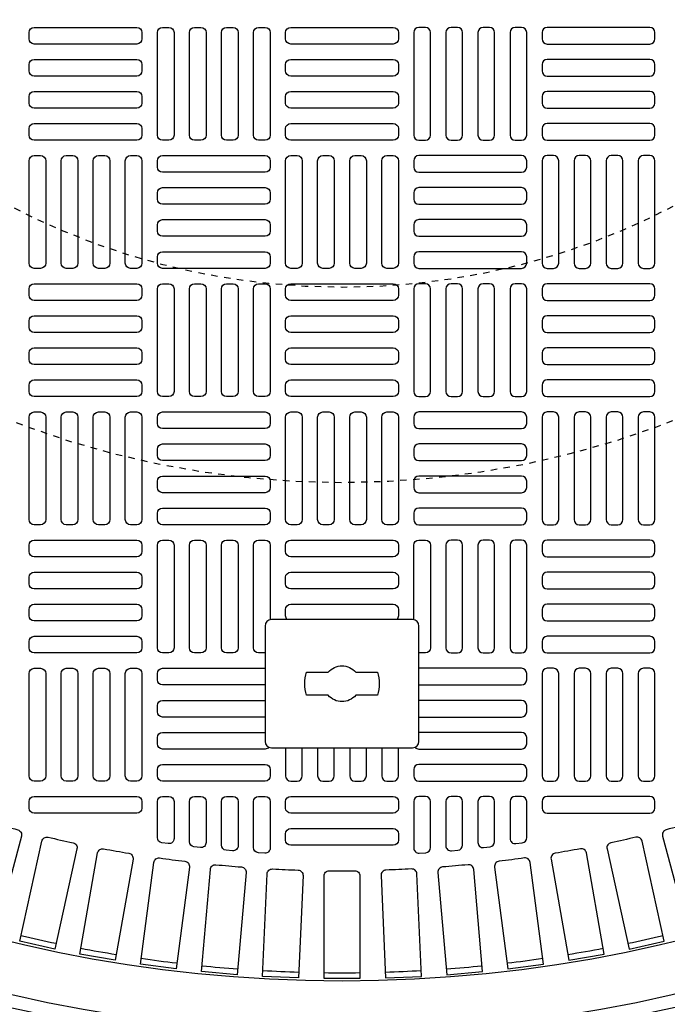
# Model space of a CAD drawing. Extents: x 1081 to 2220, y 0 to 2796.
# Tile 141 of 161: x 1771 to 1781, y 1457 to 1472. Entities that reach past the tile are written whole.
import ezdxf

# ---------------------------------------------------------------- set-up
doc = ezdxf.new("R2010")
doc.units = 0
doc.header["$MEASUREMENT"] = 0
doc.linetypes.add('HIDDEN2', pattern=[0.28125, 0.1875, -0.09375])
doc.layers.get('DEFPOINTS').update_dxf_attribs({"linetype": 'CONTINUOUS'})
for name, color, linetype in [('TANK-MANHOLE-COVER-40', 2, 'CONTINUOUS'), ('TANK-MANHOLE-COVER-HATCH-40', 252, 'CONTINUOUS'), ('TANK-SLOPE', 3, 'CONTINUOUS')]:
    doc.layers.add(name, color=color, linetype=linetype)

msp = doc.modelspace()

# ---------------------------------------------------------------- linework, layer by layer
at = {"layer": 'DEFPOINTS', "color": 8, "linetype": 'HIDDEN2', "ltscale": 0.125}
msp.add_circle((1775.88576, 1479.01916), 14, dxfattribs=at)
msp.add_circle((1775.88576, 1479.01916), 14, dxfattribs=at)
at = {"layer": 'DEFPOINTS', "color": 8, "linetype": 'HIDDEN2', "ltscale": 0.5}
msp.add_circle((1775.88576, 1479.01916), 11, dxfattribs=at)
msp.add_circle((1775.88576, 1479.01916), 11, dxfattribs=at)
at = {"layer": 'TANK-MANHOLE-COVER-40', "color": 2, "linetype": 'Continuous', "flags": 128}
for points in [[(1776.96767, 1460.94829, 0.41421356), (1777.06609, 1461.04672), (1777.06609, 1462.81837, 0.41421356), (1776.96767, 1462.9168), (1774.80231, 1462.9168, 0.41421356), (1774.70389, 1462.81837), (1774.70389, 1461.04672, 0.41421356), (1774.80231, 1460.94829)], [(1776.09609, 1462.10971), (1776.42767, 1462.10971, -0.15910028), (1776.42767, 1461.75538), (1776.09609, 1461.75538, -0.4662524), (1775.67389, 1461.75538), (1775.34231, 1461.75538, -0.15910028), (1775.34231, 1462.10971), (1775.67389, 1462.10971, -0.4662524)]]:
    msp.add_lwpolyline(points, format="xyb", close=True, dxfattribs=at)
at = {"layer": 'TANK-MANHOLE-COVER-40', "color": 4, "linetype": 'Continuous'}
msp.add_circle((1775.88499, 1479.01916), 22.63902, dxfattribs=at)
at = {"layer": 'TANK-MANHOLE-COVER-40', "color": 1, "linetype": 'Continuous'}
msp.add_circle((1775.88499, 1479.01916), 22.44094, dxfattribs=at)
at = {"layer": 'TANK-MANHOLE-COVER-40', "color": 2, "linetype": 'Continuous'}
msp.add_circle((1775.88499, 1479.01916), 21.65354, dxfattribs=at)
at = {"layer": 'TANK-MANHOLE-COVER-HATCH-40', "linetype": 'Continuous', "flags": 128}
for points in [[(1772.81413, 1471.83412, -0.41421356), (1772.73539, 1471.75538), (1771.16058, 1471.75538, -0.41421356), (1771.08184, 1471.83412), (1771.08184, 1471.93255, -0.41421356), (1771.16058, 1472.01129), (1772.73539, 1472.01129, -0.41421356), (1772.81413, 1471.93255)], [(1773.22751, 1472.01129, -0.41421356), (1773.30625, 1471.93255), (1773.30625, 1470.35774, -0.41421356), (1773.22751, 1470.279), (1773.12909, 1470.279, -0.41421356), (1773.05035, 1470.35774), (1773.05035, 1471.93255, -0.41421356), (1773.12909, 1472.01129)], [(1773.71964, 1472.01129, -0.41421356), (1773.79838, 1471.93255), (1773.79838, 1470.35774, -0.41421356), (1773.71964, 1470.279), (1773.62121, 1470.279, -0.41421356), (1773.54247, 1470.35774), (1773.54247, 1471.93255, -0.41421356), (1773.62121, 1472.01129)], [(1774.21176, 1472.01129, -0.41421356), (1774.2905, 1471.93255), (1774.2905, 1470.35774, -0.41421356), (1774.21176, 1470.279), (1774.11334, 1470.279, -0.41421356), (1774.0346, 1470.35774), (1774.0346, 1471.93255, -0.41421356), (1774.11334, 1472.01129)], [(1774.70389, 1472.01129, -0.41421356), (1774.78263, 1471.93255), (1774.78263, 1470.35774, -0.41421356), (1774.70389, 1470.279), (1774.60546, 1470.279, -0.41421356), (1774.52672, 1470.35774), (1774.52672, 1471.93255, -0.41421356), (1774.60546, 1472.01129)], [(1776.75113, 1471.83412, -0.41421356), (1776.67239, 1471.75538), (1775.09759, 1471.75538, -0.41421356), (1775.01885, 1471.83412), (1775.01885, 1471.93255, -0.41421356), (1775.09759, 1472.01129), (1776.67239, 1472.01129, -0.41421356), (1776.75113, 1471.93255)], [(1777.06609, 1472.01129, 0.41421356), (1776.98735, 1471.93255), (1776.98735, 1470.35774, 0.41421356), (1777.06609, 1470.279), (1777.16452, 1470.279, 0.41421356), (1777.24326, 1470.35774), (1777.24326, 1471.93255, 0.41421356), (1777.16452, 1472.01129)], [(1777.55822, 1472.01129, 0.41421356), (1777.47948, 1471.93255), (1777.47948, 1470.35774, 0.41421356), (1777.55822, 1470.279), (1777.65665, 1470.279, 0.41421356), (1777.73539, 1470.35774), (1777.73539, 1471.93255, 0.41421356), (1777.65665, 1472.01129)], [(1778.05035, 1472.01129, 0.41421356), (1777.97161, 1471.93255), (1777.97161, 1470.35774, 0.41421356), (1778.05035, 1470.279), (1778.14877, 1470.279, 0.41421356), (1778.22751, 1470.35774), (1778.22751, 1471.93255, 0.41421356), (1778.14877, 1472.01129)], [(1778.54247, 1472.01129, 0.41421356), (1778.46373, 1471.93255), (1778.46373, 1470.35774, 0.41421356), (1778.54247, 1470.279), (1778.6409, 1470.279, 0.41421356), (1778.71964, 1470.35774), (1778.71964, 1471.93255, 0.41421356), (1778.6409, 1472.01129)], [(1778.95586, 1471.83412, 0.41421356), (1779.0346, 1471.75538), (1780.6094, 1471.75538, 0.41421356), (1780.68814, 1471.83412), (1780.68814, 1471.93255, 0.41421356), (1780.6094, 1472.01129), (1779.0346, 1472.01129, 0.41421356), (1778.95586, 1471.93255)], [(1772.81413, 1471.34199, -0.41421356), (1772.73539, 1471.26325), (1771.16058, 1471.26325, -0.41421356), (1771.08184, 1471.34199), (1771.08184, 1471.44042, -0.41421356), (1771.16058, 1471.51916), (1772.73539, 1471.51916, -0.41421356), (1772.81413, 1471.44042)], [(1776.75113, 1471.34199, -0.41421356), (1776.67239, 1471.26325), (1775.09759, 1471.26325, -0.41421356), (1775.01885, 1471.34199), (1775.01885, 1471.44042, -0.41421356), (1775.09759, 1471.51916), (1776.67239, 1471.51916, -0.41421356), (1776.75113, 1471.44042)], [(1778.95586, 1471.34199, 0.41421356), (1779.0346, 1471.26325), (1780.6094, 1471.26325, 0.41421356), (1780.68814, 1471.34199), (1780.68814, 1471.44042, 0.41421356), (1780.6094, 1471.51916), (1779.0346, 1471.51916, 0.41421356), (1778.95586, 1471.44042)], [(1772.81413, 1470.84987, -0.41421356), (1772.73539, 1470.77113), (1771.16058, 1470.77113, -0.41421356), (1771.08184, 1470.84987), (1771.08184, 1470.94829, -0.41421356), (1771.16058, 1471.02703), (1772.73539, 1471.02703, -0.41421356), (1772.81413, 1470.94829)], [(1776.75113, 1470.84987, -0.41421356), (1776.67239, 1470.77113), (1775.09759, 1470.77113, -0.41421356), (1775.01885, 1470.84987), (1775.01885, 1470.94829, -0.41421356), (1775.09759, 1471.02703), (1776.67239, 1471.02703, -0.41421356), (1776.75113, 1470.94829)], [(1778.95586, 1470.84987, 0.41421356), (1779.0346, 1470.77113), (1780.6094, 1470.77113, 0.41421356), (1780.68814, 1470.84987), (1780.68814, 1470.94829, 0.41421356), (1780.6094, 1471.02703), (1779.0346, 1471.02703, 0.41421356), (1778.95586, 1470.94829)], [(1772.81413, 1470.35774, -0.41421356), (1772.73539, 1470.279), (1771.16058, 1470.279, -0.41421356), (1771.08184, 1470.35774), (1771.08184, 1470.45617, -0.41421356), (1771.16058, 1470.53491), (1772.73539, 1470.53491, -0.41421356), (1772.81413, 1470.45617)], [(1776.75113, 1470.35774, -0.41421356), (1776.67239, 1470.279), (1775.09759, 1470.279, -0.41421356), (1775.01885, 1470.35774), (1775.01885, 1470.45617, -0.41421356), (1775.09759, 1470.53491), (1776.67239, 1470.53491, -0.41421356), (1776.75113, 1470.45617)], [(1778.95586, 1470.35774, 0.41421356), (1779.0346, 1470.279), (1780.6094, 1470.279, 0.41421356), (1780.68814, 1470.35774), (1780.68814, 1470.45617, 0.41421356), (1780.6094, 1470.53491), (1779.0346, 1470.53491, 0.41421356), (1778.95586, 1470.45617)], [(1771.25901, 1470.04278, -0.41421356), (1771.33775, 1469.96404), (1771.33775, 1468.38924, -0.41421356), (1771.25901, 1468.3105), (1771.16058, 1468.3105, -0.41421356), (1771.08184, 1468.38924), (1771.08184, 1469.96404, -0.41421356), (1771.16058, 1470.04278)], [(1771.75113, 1470.04278, -0.41421356), (1771.82987, 1469.96404), (1771.82987, 1468.38924, -0.41421356), (1771.75113, 1468.3105), (1771.65271, 1468.3105, -0.41421356), (1771.57397, 1468.38924), (1771.57397, 1469.96404, -0.41421356), (1771.65271, 1470.04278)], [(1772.24326, 1470.04278, -0.41421356), (1772.322, 1469.96404), (1772.322, 1468.38924, -0.41421356), (1772.24326, 1468.3105), (1772.14483, 1468.3105, -0.41421356), (1772.06609, 1468.38924), (1772.06609, 1469.96404, -0.41421356), (1772.14483, 1470.04278)], [(1772.73539, 1470.04278, -0.41421356), (1772.81413, 1469.96404), (1772.81413, 1468.38924, -0.41421356), (1772.73539, 1468.3105), (1772.63696, 1468.3105, -0.41421356), (1772.55822, 1468.38924), (1772.55822, 1469.96404, -0.41421356), (1772.63696, 1470.04278)], [(1773.05035, 1469.96404, -0.41421356), (1773.12909, 1470.04278), (1774.70389, 1470.04278, -0.41421356), (1774.78263, 1469.96404), (1774.78263, 1469.86562, -0.41421356), (1774.70389, 1469.78688), (1773.12909, 1469.78688, -0.41421356), (1773.05035, 1469.86562)], [(1775.19602, 1470.04278, -0.41421356), (1775.27476, 1469.96404), (1775.27476, 1468.38924, -0.41421356), (1775.19602, 1468.3105), (1775.09759, 1468.3105, -0.41421356), (1775.01885, 1468.38924), (1775.01885, 1469.96404, -0.41421356), (1775.09759, 1470.04278)], [(1775.68814, 1470.04278, -0.41421356), (1775.76688, 1469.96404), (1775.76688, 1468.38924, -0.41421356), (1775.68814, 1468.3105), (1775.58972, 1468.3105, -0.41421356), (1775.51098, 1468.38924), (1775.51098, 1469.96404, -0.41421356), (1775.58972, 1470.04278)], [(1776.18027, 1470.04278, -0.41421356), (1776.25901, 1469.96404), (1776.25901, 1468.38924, -0.41421356), (1776.18027, 1468.3105), (1776.08184, 1468.3105, -0.41421356), (1776.0031, 1468.38924), (1776.0031, 1469.96404, -0.41421356), (1776.08184, 1470.04278)], [(1776.67239, 1470.04278, -0.41421356), (1776.75113, 1469.96404), (1776.75113, 1468.38924, -0.41421356), (1776.67239, 1468.3105), (1776.57397, 1468.3105, -0.41421356), (1776.49523, 1468.38924), (1776.49523, 1469.96404, -0.41421356), (1776.57397, 1470.04278)], [(1778.71964, 1469.96404, 0.41421356), (1778.6409, 1470.04278), (1777.06609, 1470.04278, 0.41421356), (1776.98735, 1469.96404), (1776.98735, 1469.86562, 0.41421356), (1777.06609, 1469.78688), (1778.6409, 1469.78688, 0.41421356), (1778.71964, 1469.86562)], [(1779.0346, 1470.04278, 0.41421356), (1778.95586, 1469.96404), (1778.95586, 1468.38924, 0.41421356), (1779.0346, 1468.3105), (1779.13302, 1468.3105, 0.41421356), (1779.21176, 1468.38924), (1779.21176, 1469.96404, 0.41421356), (1779.13302, 1470.04278)], [(1779.52672, 1470.04278, 0.41421356), (1779.44798, 1469.96404), (1779.44798, 1468.38924, 0.41421356), (1779.52672, 1468.3105), (1779.62515, 1468.3105, 0.41421356), (1779.70389, 1468.38924), (1779.70389, 1469.96404, 0.41421356), (1779.62515, 1470.04278)], [(1780.01885, 1470.04278, 0.41421356), (1779.94011, 1469.96404), (1779.94011, 1468.38924, 0.41421356), (1780.01885, 1468.3105), (1780.11728, 1468.3105, 0.41421356), (1780.19602, 1468.38924), (1780.19602, 1469.96404, 0.41421356), (1780.11728, 1470.04278)], [(1780.51098, 1470.04278, 0.41421356), (1780.43224, 1469.96404), (1780.43224, 1468.38924, 0.41421356), (1780.51098, 1468.3105), (1780.6094, 1468.3105, 0.41421356), (1780.68814, 1468.38924), (1780.68814, 1469.96404, 0.41421356), (1780.6094, 1470.04278)], [(1773.05035, 1469.47192, -0.41421356), (1773.12909, 1469.55066), (1774.70389, 1469.55066, -0.41421356), (1774.78263, 1469.47192), (1774.78263, 1469.37349, -0.41421356), (1774.70389, 1469.29475), (1773.12909, 1469.29475, -0.41421356), (1773.05035, 1469.37349)], [(1778.71964, 1469.47192, 0.41421356), (1778.6409, 1469.55066), (1777.06609, 1469.55066, 0.41421356), (1776.98735, 1469.47192), (1776.98735, 1469.37349, 0.41421356), (1777.06609, 1469.29475), (1778.6409, 1469.29475, 0.41421356), (1778.71964, 1469.37349)], [(1773.05035, 1468.97979, -0.41421356), (1773.12909, 1469.05853), (1774.70389, 1469.05853, -0.41421356), (1774.78263, 1468.97979), (1774.78263, 1468.88136, -0.41421356), (1774.70389, 1468.80262), (1773.12909, 1468.80262, -0.41421356), (1773.05035, 1468.88136)], [(1778.71964, 1468.97979, 0.41421356), (1778.6409, 1469.05853), (1777.06609, 1469.05853, 0.41421356), (1776.98735, 1468.97979), (1776.98735, 1468.88136, 0.41421356), (1777.06609, 1468.80262), (1778.6409, 1468.80262, 0.41421356), (1778.71964, 1468.88136)], [(1773.05035, 1468.48766, -0.41421356), (1773.12909, 1468.5664), (1774.70389, 1468.5664, -0.41421356), (1774.78263, 1468.48766), (1774.78263, 1468.38924, -0.41421356), (1774.70389, 1468.3105), (1773.12909, 1468.3105, -0.41421356), (1773.05035, 1468.38924)], [(1778.71964, 1468.48766, 0.41421356), (1778.6409, 1468.5664), (1777.06609, 1468.5664, 0.41421356), (1776.98735, 1468.48766), (1776.98735, 1468.38924, 0.41421356), (1777.06609, 1468.3105), (1778.6409, 1468.3105, 0.41421356), (1778.71964, 1468.38924)], [(1772.81413, 1467.89711, -0.41421356), (1772.73539, 1467.81837), (1771.16058, 1467.81837, -0.41421356), (1771.08184, 1467.89711), (1771.08184, 1467.99554, -0.41421356), (1771.16058, 1468.07428), (1772.73539, 1468.07428, -0.41421356), (1772.81413, 1467.99554)], [(1773.22751, 1468.07428, -0.41421356), (1773.30625, 1467.99554), (1773.30625, 1466.42073, -0.41421356), (1773.22751, 1466.34199), (1773.12909, 1466.34199, -0.41421356), (1773.05035, 1466.42073), (1773.05035, 1467.99554, -0.41421356), (1773.12909, 1468.07428)], [(1773.71964, 1468.07428, -0.41421356), (1773.79838, 1467.99554), (1773.79838, 1466.42073, -0.41421356), (1773.71964, 1466.34199), (1773.62121, 1466.34199, -0.41421356), (1773.54247, 1466.42073), (1773.54247, 1467.99554, -0.41421356), (1773.62121, 1468.07428)], [(1774.21176, 1468.07428, -0.41421356), (1774.2905, 1467.99554), (1774.2905, 1466.42073, -0.41421356), (1774.21176, 1466.34199), (1774.11334, 1466.34199, -0.41421356), (1774.0346, 1466.42073), (1774.0346, 1467.99554, -0.41421356), (1774.11334, 1468.07428)], [(1774.70389, 1468.07428, -0.41421356), (1774.78263, 1467.99554), (1774.78263, 1466.42073, -0.41421356), (1774.70389, 1466.34199), (1774.60546, 1466.34199, -0.41421356), (1774.52672, 1466.42073), (1774.52672, 1467.99554, -0.41421356), (1774.60546, 1468.07428)], [(1776.75113, 1467.89711, -0.41421356), (1776.67239, 1467.81837), (1775.09759, 1467.81837, -0.41421356), (1775.01885, 1467.89711), (1775.01885, 1467.99554, -0.41421356), (1775.09759, 1468.07428), (1776.67239, 1468.07428, -0.41421356), (1776.75113, 1467.99554)], [(1777.06609, 1468.07428, 0.41421356), (1776.98735, 1467.99554), (1776.98735, 1466.42073, 0.41421356), (1777.06609, 1466.34199), (1777.16452, 1466.34199, 0.41421356), (1777.24326, 1466.42073), (1777.24326, 1467.99554, 0.41421356), (1777.16452, 1468.07428)], [(1777.55822, 1468.07428, 0.41421356), (1777.47948, 1467.99554), (1777.47948, 1466.42073, 0.41421356), (1777.55822, 1466.34199), (1777.65665, 1466.34199, 0.41421356), (1777.73539, 1466.42073), (1777.73539, 1467.99554, 0.41421356), (1777.65665, 1468.07428)], [(1778.05035, 1468.07428, 0.41421356), (1777.97161, 1467.99554), (1777.97161, 1466.42073, 0.41421356), (1778.05035, 1466.34199), (1778.14877, 1466.34199, 0.41421356), (1778.22751, 1466.42073), (1778.22751, 1467.99554, 0.41421356), (1778.14877, 1468.07428)], [(1778.54247, 1468.07428, 0.41421356), (1778.46373, 1467.99554), (1778.46373, 1466.42073, 0.41421356), (1778.54247, 1466.34199), (1778.6409, 1466.34199, 0.41421356), (1778.71964, 1466.42073), (1778.71964, 1467.99554, 0.41421356), (1778.6409, 1468.07428)], [(1778.95586, 1467.89711, 0.41421356), (1779.0346, 1467.81837), (1780.6094, 1467.81837, 0.41421356), (1780.68814, 1467.89711), (1780.68814, 1467.99554, 0.41421356), (1780.6094, 1468.07428), (1779.0346, 1468.07428, 0.41421356), (1778.95586, 1467.99554)], [(1772.81413, 1467.40499, -0.41421356), (1772.73539, 1467.32625), (1771.16058, 1467.32625, -0.41421356), (1771.08184, 1467.40499), (1771.08184, 1467.50341, -0.41421356), (1771.16058, 1467.58215), (1772.73539, 1467.58215, -0.41421356), (1772.81413, 1467.50341)], [(1776.75113, 1467.40499, -0.41421356), (1776.67239, 1467.32625), (1775.09759, 1467.32625, -0.41421356), (1775.01885, 1467.40499), (1775.01885, 1467.50341, -0.41421356), (1775.09759, 1467.58215), (1776.67239, 1467.58215, -0.41421356), (1776.75113, 1467.50341)], [(1778.95586, 1467.40499, 0.41421356), (1779.0346, 1467.32625), (1780.6094, 1467.32625, 0.41421356), (1780.68814, 1467.40499), (1780.68814, 1467.50341, 0.41421356), (1780.6094, 1467.58215), (1779.0346, 1467.58215, 0.41421356), (1778.95586, 1467.50341)], [(1772.81413, 1466.91286, -0.41421356), (1772.73539, 1466.83412), (1771.16058, 1466.83412, -0.41421356), (1771.08184, 1466.91286), (1771.08184, 1467.01129, -0.41421356), (1771.16058, 1467.09003), (1772.73539, 1467.09003, -0.41421356), (1772.81413, 1467.01129)], [(1776.75113, 1466.91286, -0.41421356), (1776.67239, 1466.83412), (1775.09759, 1466.83412, -0.41421356), (1775.01885, 1466.91286), (1775.01885, 1467.01129, -0.41421356), (1775.09759, 1467.09003), (1776.67239, 1467.09003, -0.41421356), (1776.75113, 1467.01129)], [(1778.95586, 1466.91286, 0.41421356), (1779.0346, 1466.83412), (1780.6094, 1466.83412, 0.41421356), (1780.68814, 1466.91286), (1780.68814, 1467.01129, 0.41421356), (1780.6094, 1467.09003), (1779.0346, 1467.09003, 0.41421356), (1778.95586, 1467.01129)], [(1772.81413, 1466.42073, -0.41421356), (1772.73539, 1466.34199), (1771.16058, 1466.34199, -0.41421356), (1771.08184, 1466.42073), (1771.08184, 1466.51916, -0.41421356), (1771.16058, 1466.5979), (1772.73539, 1466.5979, -0.41421356), (1772.81413, 1466.51916)], [(1776.75113, 1466.42073, -0.41421356), (1776.67239, 1466.34199), (1775.09759, 1466.34199, -0.41421356), (1775.01885, 1466.42073), (1775.01885, 1466.51916, -0.41421356), (1775.09759, 1466.5979), (1776.67239, 1466.5979, -0.41421356), (1776.75113, 1466.51916)], [(1778.95586, 1466.42073, 0.41421356), (1779.0346, 1466.34199), (1780.6094, 1466.34199, 0.41421356), (1780.68814, 1466.42073), (1780.68814, 1466.51916, 0.41421356), (1780.6094, 1466.5979), (1779.0346, 1466.5979, 0.41421356), (1778.95586, 1466.51916)], [(1771.25901, 1466.10577, -0.41421356), (1771.33775, 1466.02703), (1771.33775, 1464.45223, -0.41421356), (1771.25901, 1464.37349), (1771.16058, 1464.37349, -0.41421356), (1771.08184, 1464.45223), (1771.08184, 1466.02703, -0.41421356), (1771.16058, 1466.10577)], [(1771.75113, 1466.10577, -0.41421356), (1771.82987, 1466.02703), (1771.82987, 1464.45223, -0.41421356), (1771.75113, 1464.37349), (1771.65271, 1464.37349, -0.41421356), (1771.57397, 1464.45223), (1771.57397, 1466.02703, -0.41421356), (1771.65271, 1466.10577)], [(1772.24326, 1466.10577, -0.41421356), (1772.322, 1466.02703), (1772.322, 1464.45223, -0.41421356), (1772.24326, 1464.37349), (1772.14483, 1464.37349, -0.41421356), (1772.06609, 1464.45223), (1772.06609, 1466.02703, -0.41421356), (1772.14483, 1466.10577)], [(1772.73539, 1466.10577, -0.41421356), (1772.81413, 1466.02703), (1772.81413, 1464.45223, -0.41421356), (1772.73539, 1464.37349), (1772.63696, 1464.37349, -0.41421356), (1772.55822, 1464.45223), (1772.55822, 1466.02703, -0.41421356), (1772.63696, 1466.10577)], [(1773.05035, 1466.02703, -0.41421356), (1773.12909, 1466.10577), (1774.70389, 1466.10577, -0.41421356), (1774.78263, 1466.02703), (1774.78263, 1465.92861, -0.41421356), (1774.70389, 1465.84987), (1773.12909, 1465.84987, -0.41421356), (1773.05035, 1465.92861)], [(1775.19602, 1466.10577, -0.41421356), (1775.27476, 1466.02703), (1775.27476, 1464.45223, -0.41421356), (1775.19602, 1464.37349), (1775.09759, 1464.37349, -0.41421356), (1775.01885, 1464.45223), (1775.01885, 1466.02703, -0.41421356), (1775.09759, 1466.10577)], [(1775.68814, 1466.10577, -0.41421356), (1775.76688, 1466.02703), (1775.76688, 1464.45223, -0.41421356), (1775.68814, 1464.37349), (1775.58972, 1464.37349, -0.41421356), (1775.51098, 1464.45223), (1775.51098, 1466.02703, -0.41421356), (1775.58972, 1466.10577)], [(1776.18027, 1466.10577, -0.41421356), (1776.25901, 1466.02703), (1776.25901, 1464.45223, -0.41421356), (1776.18027, 1464.37349), (1776.08184, 1464.37349, -0.41421356), (1776.0031, 1464.45223), (1776.0031, 1466.02703, -0.41421356), (1776.08184, 1466.10577)], [(1776.67239, 1466.10577, -0.41421356), (1776.75113, 1466.02703), (1776.75113, 1464.45223, -0.41421356), (1776.67239, 1464.37349), (1776.57397, 1464.37349, -0.41421356), (1776.49523, 1464.45223), (1776.49523, 1466.02703, -0.41421356), (1776.57397, 1466.10577)], [(1778.71964, 1466.02703, 0.41421356), (1778.6409, 1466.10577), (1777.06609, 1466.10577, 0.41421356), (1776.98735, 1466.02703), (1776.98735, 1465.92861, 0.41421356), (1777.06609, 1465.84987), (1778.6409, 1465.84987, 0.41421356), (1778.71964, 1465.92861)], [(1779.0346, 1466.10577, 0.41421356), (1778.95586, 1466.02703), (1778.95586, 1464.45223, 0.41421356), (1779.0346, 1464.37349), (1779.13302, 1464.37349, 0.41421356), (1779.21176, 1464.45223), (1779.21176, 1466.02703, 0.41421356), (1779.13302, 1466.10577)], [(1779.52672, 1466.10577, 0.41421356), (1779.44798, 1466.02703), (1779.44798, 1464.45223, 0.41421356), (1779.52672, 1464.37349), (1779.62515, 1464.37349, 0.41421356), (1779.70389, 1464.45223), (1779.70389, 1466.02703, 0.41421356), (1779.62515, 1466.10577)], [(1780.01885, 1466.10577, 0.41421356), (1779.94011, 1466.02703), (1779.94011, 1464.45223, 0.41421356), (1780.01885, 1464.37349), (1780.11728, 1464.37349, 0.41421356), (1780.19602, 1464.45223), (1780.19602, 1466.02703, 0.41421356), (1780.11728, 1466.10577)], [(1780.51098, 1466.10577, 0.41421356), (1780.43224, 1466.02703), (1780.43224, 1464.45223, 0.41421356), (1780.51098, 1464.37349), (1780.6094, 1464.37349, 0.41421356), (1780.68814, 1464.45223), (1780.68814, 1466.02703, 0.41421356), (1780.6094, 1466.10577)], [(1773.05035, 1465.53491, -0.41421356), (1773.12909, 1465.61365), (1774.70389, 1465.61365, -0.41421356), (1774.78263, 1465.53491), (1774.78263, 1465.43648, -0.41421356), (1774.70389, 1465.35774), (1773.12909, 1465.35774, -0.41421356), (1773.05035, 1465.43648)], [(1778.71964, 1465.53491, 0.41421356), (1778.6409, 1465.61365), (1777.06609, 1465.61365, 0.41421356), (1776.98735, 1465.53491), (1776.98735, 1465.43648, 0.41421356), (1777.06609, 1465.35774), (1778.6409, 1465.35774, 0.41421356), (1778.71964, 1465.43648)], [(1773.05035, 1465.04278, -0.41421356), (1773.12909, 1465.12152), (1774.70389, 1465.12152, -0.41421356), (1774.78263, 1465.04278), (1774.78263, 1464.94436, -0.41421356), (1774.70389, 1464.86562), (1773.12909, 1464.86562, -0.41421356), (1773.05035, 1464.94436)], [(1778.71964, 1465.04278, 0.41421356), (1778.6409, 1465.12152), (1777.06609, 1465.12152, 0.41421356), (1776.98735, 1465.04278), (1776.98735, 1464.94436, 0.41421356), (1777.06609, 1464.86562), (1778.6409, 1464.86562, 0.41421356), (1778.71964, 1464.94436)], [(1773.05035, 1464.55066, -0.41421356), (1773.12909, 1464.6294), (1774.70389, 1464.6294, -0.41421356), (1774.78263, 1464.55066), (1774.78263, 1464.45223, -0.41421356), (1774.70389, 1464.37349), (1773.12909, 1464.37349, -0.41421356), (1773.05035, 1464.45223)], [(1778.71964, 1464.55066, 0.41421356), (1778.6409, 1464.6294), (1777.06609, 1464.6294, 0.41421356), (1776.98735, 1464.55066), (1776.98735, 1464.45223, 0.41421356), (1777.06609, 1464.37349), (1778.6409, 1464.37349, 0.41421356), (1778.71964, 1464.45223)], [(1772.81413, 1463.9601, -0.41421356), (1772.73539, 1463.88136), (1771.16058, 1463.88136, -0.41421356), (1771.08184, 1463.9601), (1771.08184, 1464.05853, -0.41421356), (1771.16058, 1464.13727), (1772.73539, 1464.13727, -0.41421356), (1772.81413, 1464.05853)], [(1773.22751, 1464.13727, -0.41421356), (1773.30625, 1464.05853), (1773.30625, 1462.48373, -0.41421356), (1773.22751, 1462.40499), (1773.12909, 1462.40499, -0.41421356), (1773.05035, 1462.48373), (1773.05035, 1464.05853, -0.41421356), (1773.12909, 1464.13727)], [(1773.71964, 1464.13727, -0.41421356), (1773.79838, 1464.05853), (1773.79838, 1462.48373, -0.41421356), (1773.71964, 1462.40499), (1773.62121, 1462.40499, -0.41421356), (1773.54247, 1462.48373), (1773.54247, 1464.05853, -0.41421356), (1773.62121, 1464.13727)], [(1774.21176, 1464.13727, -0.41421356), (1774.2905, 1464.05853), (1774.2905, 1462.48373, -0.41421356), (1774.21176, 1462.40499), (1774.11334, 1462.40499, -0.41421356), (1774.0346, 1462.48373), (1774.0346, 1464.05853, -0.41421356), (1774.11334, 1464.13727)], [(1777.55822, 1464.13727, 0.41421356), (1777.47948, 1464.05853), (1777.47948, 1462.48373, 0.41421356), (1777.55822, 1462.40499), (1777.65665, 1462.40499, 0.41421356), (1777.73539, 1462.48373), (1777.73539, 1464.05853, 0.41421356), (1777.65665, 1464.13727)], [(1778.05035, 1464.13727, 0.41421356), (1777.97161, 1464.05853), (1777.97161, 1462.48373, 0.41421356), (1778.05035, 1462.40499), (1778.14877, 1462.40499, 0.41421356), (1778.22751, 1462.48373), (1778.22751, 1464.05853, 0.41421356), (1778.14877, 1464.13727)], [(1778.54247, 1464.13727, 0.41421356), (1778.46373, 1464.05853), (1778.46373, 1462.48373, 0.41421356), (1778.54247, 1462.40499), (1778.6409, 1462.40499, 0.41421356), (1778.71964, 1462.48373), (1778.71964, 1464.05853, 0.41421356), (1778.6409, 1464.13727)], [(1778.95586, 1463.9601, 0.41421356), (1779.0346, 1463.88136), (1780.6094, 1463.88136, 0.41421356), (1780.68814, 1463.9601), (1780.68814, 1464.05853, 0.41421356), (1780.6094, 1464.13727), (1779.0346, 1464.13727, 0.41421356), (1778.95586, 1464.05853)], [(1772.81413, 1463.46798, -0.41421356), (1772.73539, 1463.38924), (1771.16058, 1463.38924, -0.41421356), (1771.08184, 1463.46798), (1771.08184, 1463.5664, -0.41421356), (1771.16058, 1463.64514), (1772.73539, 1463.64514, -0.41421356), (1772.81413, 1463.5664)], [(1778.95586, 1463.46798, 0.41421356), (1779.0346, 1463.38924), (1780.6094, 1463.38924, 0.41421356), (1780.68814, 1463.46798), (1780.68814, 1463.5664, 0.41421356), (1780.6094, 1463.64514), (1779.0346, 1463.64514, 0.41421356), (1778.95586, 1463.5664)], [(1772.81413, 1462.97585, -0.41421356), (1772.73539, 1462.89711), (1771.16058, 1462.89711, -0.41421356), (1771.08184, 1462.97585), (1771.08184, 1463.07428, -0.41421356), (1771.16058, 1463.15302), (1772.73539, 1463.15302, -0.41421356), (1772.81413, 1463.07428)], [(1778.95586, 1462.97585, 0.41421356), (1779.0346, 1462.89711), (1780.6094, 1462.89711, 0.41421356), (1780.68814, 1462.97585), (1780.68814, 1463.07428, 0.41421356), (1780.6094, 1463.15302), (1779.0346, 1463.15302, 0.41421356), (1778.95586, 1463.07428)], [(1772.81413, 1462.48373, -0.41421356), (1772.73539, 1462.40499), (1771.16058, 1462.40499, -0.41421356), (1771.08184, 1462.48373), (1771.08184, 1462.58215, -0.41421356), (1771.16058, 1462.66089), (1772.73539, 1462.66089, -0.41421356), (1772.81413, 1462.58215)], [(1778.95586, 1462.48373, 0.41421356), (1779.0346, 1462.40499), (1780.6094, 1462.40499, 0.41421356), (1780.68814, 1462.48373), (1780.68814, 1462.58215, 0.41421356), (1780.6094, 1462.66089), (1779.0346, 1462.66089, 0.41421356), (1778.95586, 1462.58215)], [(1771.25901, 1462.16877, -0.41421356), (1771.33775, 1462.09003), (1771.33775, 1460.51522, -0.41421356), (1771.25901, 1460.43648), (1771.16058, 1460.43648, -0.41421356), (1771.08184, 1460.51522), (1771.08184, 1462.09003, -0.41421356), (1771.16058, 1462.16877)], [(1771.75113, 1462.16877, -0.41421356), (1771.82987, 1462.09003), (1771.82987, 1460.51522, -0.41421356), (1771.75113, 1460.43648), (1771.65271, 1460.43648, -0.41421356), (1771.57397, 1460.51522), (1771.57397, 1462.09003, -0.41421356), (1771.65271, 1462.16877)], [(1772.24326, 1462.16877, -0.41421356), (1772.322, 1462.09003), (1772.322, 1460.51522, -0.41421356), (1772.24326, 1460.43648), (1772.14483, 1460.43648, -0.41421356), (1772.06609, 1460.51522), (1772.06609, 1462.09003, -0.41421356), (1772.14483, 1462.16877)], [(1772.73539, 1462.16877, -0.41421356), (1772.81413, 1462.09003), (1772.81413, 1460.51522, -0.41421356), (1772.73539, 1460.43648), (1772.63696, 1460.43648, -0.41421356), (1772.55822, 1460.51522), (1772.55822, 1462.09003, -0.41421356), (1772.63696, 1462.16877)], [(1779.0346, 1462.16877, 0.41421356), (1778.95586, 1462.09003), (1778.95586, 1460.51522, 0.41421356), (1779.0346, 1460.43648), (1779.13302, 1460.43648, 0.41421356), (1779.21176, 1460.51522), (1779.21176, 1462.09003, 0.41421356), (1779.13302, 1462.16877)], [(1779.52672, 1462.16877, 0.41421356), (1779.44798, 1462.09003), (1779.44798, 1460.51522, 0.41421356), (1779.52672, 1460.43648), (1779.62515, 1460.43648, 0.41421356), (1779.70389, 1460.51522), (1779.70389, 1462.09003, 0.41421356), (1779.62515, 1462.16877)], [(1780.01885, 1462.16877, 0.41421356), (1779.94011, 1462.09003), (1779.94011, 1460.51522, 0.41421356), (1780.01885, 1460.43648), (1780.11728, 1460.43648, 0.41421356), (1780.19602, 1460.51522), (1780.19602, 1462.09003, 0.41421356), (1780.11728, 1462.16877)], [(1780.51098, 1462.16877, 0.41421356), (1780.43224, 1462.09003), (1780.43224, 1460.51522, 0.41421356), (1780.51098, 1460.43648), (1780.6094, 1460.43648, 0.41421356), (1780.68814, 1460.51522), (1780.68814, 1462.09003, 0.41421356), (1780.6094, 1462.16877)], [(1773.05035, 1460.61365, -0.41421356), (1773.12909, 1460.69239), (1774.70389, 1460.69239, -0.41421356), (1774.78263, 1460.61365), (1774.78263, 1460.51522, -0.41421356), (1774.70389, 1460.43648), (1773.12909, 1460.43648, -0.41421356), (1773.05035, 1460.51522)], [(1778.71964, 1460.61365, 0.41421356), (1778.6409, 1460.69239), (1777.06609, 1460.69239, 0.41421356), (1776.98735, 1460.61365), (1776.98735, 1460.51522, 0.41421356), (1777.06609, 1460.43648), (1778.6409, 1460.43648, 0.41421356), (1778.71964, 1460.51522)]]:
    msp.add_lwpolyline(points, format="xyb", close=True, dxfattribs=at)
at = {"layer": 'TANK-MANHOLE-COVER-HATCH-40', "linetype": 'Continuous'}
for points in [[(1774.70389, 1462.40499), (1774.70389, 1462.40499), (1774.60546, 1462.40499, -0.41421356), (1774.52672, 1462.48373), (1774.52672, 1462.48373), (1774.52672, 1464.05853, -0.41421356), (1774.60546, 1464.13727), (1774.60546, 1464.13727), (1774.70389, 1464.13727, -0.41421356), (1774.78263, 1464.05853), (1774.78263, 1464.05853), (1774.78263, 1462.91472)], [(1776.98735, 1462.91472), (1776.98735, 1464.05853), (1776.98735, 1464.05853, -0.41421356), (1777.06609, 1464.13727), (1777.16452, 1464.13727), (1777.16452, 1464.13727, -0.41421356), (1777.24326, 1464.05853), (1777.24326, 1462.48373), (1777.24326, 1462.48373, -0.41421356), (1777.16452, 1462.40499), (1777.06609, 1462.40499), (1777.06609, 1462.40499)], [(1775.04551, 1462.9168, -0.21525044), (1775.01885, 1462.97585), (1775.01885, 1463.07428, -0.41421356), (1775.09759, 1463.15302), (1776.67239, 1463.15302, -0.41421356), (1776.75113, 1463.07428), (1776.75113, 1462.97585, -0.21525044), (1776.72448, 1462.9168)], [(1774.70389, 1461.91286), (1773.12909, 1461.91286, -0.41421356), (1773.05035, 1461.9916), (1773.05035, 1462.09003, -0.41421356), (1773.12909, 1462.16877), (1774.70389, 1462.16877)], [(1777.06609, 1461.91286), (1778.6409, 1461.91286, 0.41421356), (1778.71964, 1461.9916), (1778.71964, 1462.09003, 0.41421356), (1778.6409, 1462.16877), (1777.06609, 1462.16877)], [(1774.70389, 1461.42073), (1773.12909, 1461.42073, -0.41421356), (1773.05035, 1461.49947), (1773.05035, 1461.5979, -0.41421356), (1773.12909, 1461.67664), (1774.70389, 1461.67664)], [(1777.06609, 1461.42073), (1778.6409, 1461.42073, 0.41421356), (1778.71964, 1461.49947), (1778.71964, 1461.5979, 0.41421356), (1778.6409, 1461.67664), (1777.06609, 1461.67664)], [(1774.76371, 1460.95615, -0.21912867), (1774.70389, 1460.92861), (1773.12909, 1460.92861), (1773.12909, 1460.92861, -0.41421356), (1773.05035, 1461.00735), (1773.05035, 1461.10577), (1773.05035, 1461.10577, -0.41421356), (1773.12909, 1461.18451), (1774.70389, 1461.18451), (1774.70389, 1461.18451)], [(1777.00627, 1460.95615, 0.21912867), (1777.06609, 1460.92861), (1778.6409, 1460.92861), (1778.6409, 1460.92861, 0.41421356), (1778.71964, 1461.00735), (1778.71964, 1461.10577), (1778.71964, 1461.10577, 0.41421356), (1778.6409, 1461.18451), (1777.06609, 1461.18451), (1777.06609, 1461.18451)], [(1775.01885, 1460.94829), (1775.01885, 1460.51522, 0.41421356), (1775.09759, 1460.43648), (1775.19602, 1460.43648, 0.41421356), (1775.27476, 1460.51522), (1775.27476, 1460.94829)], [(1775.51098, 1460.94829), (1775.51098, 1460.51522, 0.41421356), (1775.58972, 1460.43648), (1775.68814, 1460.43648, 0.41421356), (1775.76688, 1460.51522), (1775.76688, 1460.94829)], [(1776.0031, 1460.94829), (1776.0031, 1460.51522, 0.41421356), (1776.08184, 1460.43648), (1776.18027, 1460.43648, 0.41421356), (1776.25901, 1460.51522), (1776.25901, 1460.94829)], [(1776.49523, 1460.94829), (1776.49523, 1460.51522, 0.41421356), (1776.57397, 1460.43648), (1776.67239, 1460.43648, 0.41421356), (1776.75113, 1460.51522), (1776.75113, 1460.94829)], [(1770.52965, 1459.79035, 0.00491171), (1770.90845, 1459.68885, -0.41709369), (1770.96487, 1459.59222), (1770.55703, 1458.07014), (1770.02463, 1458.2128), (1770.43247, 1459.73488, -0.41709369), (1770.52965, 1459.79035)], [(1781.24033, 1459.79035, -0.00491171), (1780.86154, 1459.68885, 0.41709369), (1780.80511, 1459.59222), (1781.21295, 1458.07014), (1781.74535, 1458.2128), (1781.33751, 1459.73488, 0.41709369), (1781.24033, 1459.79035)], [(1771.3735, 1459.57506, 0.00491171), (1771.75636, 1459.49018, -0.41709369), (1771.81695, 1459.3961), (1771.47589, 1457.85768), (1770.93777, 1457.97698), (1771.27883, 1459.5154, -0.41709369), (1771.3735, 1459.57506)], [(1780.39648, 1459.57506, -0.00491171), (1780.01363, 1459.49018, 0.41709369), (1779.95304, 1459.3961), (1780.2941, 1457.85768), (1780.83221, 1457.97698), (1780.49115, 1459.5154, 0.41709369), (1780.39648, 1459.57506)], [(1772.22593, 1459.39677, 0.00491171), (1772.61213, 1459.32868, -0.41709369), (1772.67676, 1459.23733), (1772.40313, 1457.6855), (1771.86033, 1457.78121), (1772.13396, 1459.33304, -0.41709369), (1772.22593, 1459.39677)], [(1779.54405, 1459.39677, -0.00491171), (1779.15785, 1459.32868, 0.41709369), (1779.09322, 1459.23733), (1779.36685, 1457.6855), (1779.90966, 1457.78121), (1779.63603, 1459.33304, 0.41709369), (1779.54405, 1459.39677)], [(1773.08533, 1459.25584, 0.00491171), (1773.47413, 1459.20466, -0.41709369), (1773.54269, 1459.11622), (1773.33701, 1457.55393), (1772.79054, 1457.62587), (1772.99622, 1459.18816, -0.41709369), (1773.08533, 1459.25584)], [(1773.95006, 1459.15253, 0.00491171), (1774.34072, 1459.11836, -0.41709369), (1774.41307, 1459.03299), (1774.27573, 1457.46322), (1773.72665, 1457.51125), (1773.86399, 1459.08103, -0.41709369), (1773.95006, 1459.15253)], [(1777.81992, 1459.15253, -0.00491171), (1777.42926, 1459.11836, 0.41709369), (1777.35691, 1459.03299), (1777.49425, 1457.46322), (1778.04333, 1457.51125), (1777.906, 1459.08103, 0.41709369), (1777.81992, 1459.15253)], [(1778.68465, 1459.25584, -0.00491171), (1778.29585, 1459.20466, 0.41709369), (1778.2273, 1459.11622), (1778.43298, 1457.55393), (1778.97944, 1457.62587), (1778.77376, 1459.18816, 0.41709369), (1778.68465, 1459.25584)], [(1774.81847, 1459.08704, 0.00491171), (1775.21025, 1459.06994, -0.41709369), (1775.28626, 1458.98781), (1775.21752, 1457.41354), (1774.66687, 1457.43758), (1774.7356, 1459.01185, -0.41709369), (1774.81847, 1459.08704)], [(1775.68892, 1459.05949, 0.00491171), (1776.08107, 1459.05949, -0.41709369), (1776.16058, 1458.98076), (1776.16058, 1457.40499), (1775.6094, 1457.40499), (1775.6094, 1458.98076, -0.41709369), (1775.68892, 1459.05949)], [(1776.95151, 1459.08704, -0.00491171), (1776.55973, 1459.06994, 0.41709369), (1776.48373, 1458.98781), (1776.55246, 1457.41354), (1777.10312, 1457.43758), (1777.03438, 1459.01185, 0.41709369), (1776.95151, 1459.08704)]]:
    msp.add_lwpolyline(points, format="xyb", dxfattribs=at)
for points in [[(1776.75113, 1463.9601, -0.41421356), (1776.67239, 1463.88136), (1775.09759, 1463.88136, -0.41421356), (1775.01885, 1463.9601), (1775.01885, 1464.05853, -0.41421356), (1775.09759, 1464.13727), (1776.67239, 1464.13727, -0.41421356), (1776.75113, 1464.05853)], [(1776.75113, 1463.46798, -0.41421356), (1776.67239, 1463.38924), (1775.09759, 1463.38924, -0.41421356), (1775.01885, 1463.46798), (1775.01885, 1463.5664, -0.41421356), (1775.09759, 1463.64514), (1776.67239, 1463.64514, -0.41421356), (1776.75113, 1463.5664)], [(1772.81413, 1460.0231, -0.41421356), (1772.73539, 1459.94436), (1771.16058, 1459.94436, -0.41421356), (1771.08184, 1460.0231), (1771.08184, 1460.12152, -0.41421356), (1771.16058, 1460.20026), (1772.73539, 1460.20026, -0.41421356), (1772.81413, 1460.12152)], [(1773.05035, 1459.56808), (1773.05035, 1460.12152), (1773.05035, 1460.12152, -0.41421356), (1773.12909, 1460.20026), (1773.22751, 1460.20026), (1773.22751, 1460.20026, -0.41421356), (1773.30625, 1460.12152), (1773.30625, 1459.55445, -0.45513358), (1773.21671, 1459.47645), (1773.11828, 1459.49009, -0.37444426)], [(1773.54247, 1459.50469), (1773.54247, 1460.12152), (1773.54247, 1460.12152, -0.41421356), (1773.62121, 1460.20026), (1773.71964, 1460.20026), (1773.71964, 1460.20026, -0.41421356), (1773.79838, 1460.12152), (1773.79838, 1459.49357, -0.44756586), (1773.7108, 1459.41533), (1773.61237, 1459.42645, -0.38162971)], [(1774.0346, 1459.45388), (1774.0346, 1460.12152), (1774.0346, 1460.12152, -0.41421356), (1774.11334, 1460.20026), (1774.21176, 1460.20026), (1774.21176, 1460.20026, -0.41421356), (1774.2905, 1460.12152), (1774.2905, 1459.44525, -0.44006189), (1774.20489, 1459.36681), (1774.10646, 1459.37544, -0.3888292)], [(1774.52672, 1459.41554), (1774.52672, 1460.12152), (1774.52672, 1460.12152, -0.41421356), (1774.60546, 1460.20026), (1774.70389, 1460.20026), (1774.70389, 1460.20026, -0.41421356), (1774.78263, 1460.12152), (1774.78263, 1459.40939, -0.43261554), (1774.69898, 1459.33081), (1774.60055, 1459.33696, -0.39604796)], [(1776.75113, 1460.0231, -0.41421356), (1776.67239, 1459.94436), (1775.09759, 1459.94436, -0.41421356), (1775.01885, 1460.0231), (1775.01885, 1460.12152, -0.41421356), (1775.09759, 1460.20026), (1776.67239, 1460.20026, -0.41421356), (1776.75113, 1460.12152)], [(1777.24326, 1459.41554), (1777.24326, 1460.12152), (1777.24326, 1460.12152, 0.41421356), (1777.16452, 1460.20026), (1777.06609, 1460.20026), (1777.06609, 1460.20026, 0.41421356), (1776.98735, 1460.12152), (1776.98735, 1459.40939, 0.43261554), (1777.07101, 1459.33081), (1777.16943, 1459.33696, 0.39604796)], [(1777.73539, 1459.45388), (1777.73539, 1460.12152), (1777.73539, 1460.12152, 0.41421356), (1777.65665, 1460.20026), (1777.55822, 1460.20026), (1777.55822, 1460.20026, 0.41421356), (1777.47948, 1460.12152), (1777.47948, 1459.44525, 0.44006189), (1777.5651, 1459.36681), (1777.66352, 1459.37544, 0.3888292)], [(1778.22751, 1459.50469), (1778.22751, 1460.12152), (1778.22751, 1460.12152, 0.41421356), (1778.14877, 1460.20026), (1778.05035, 1460.20026), (1778.05035, 1460.20026, 0.41421356), (1777.97161, 1460.12152), (1777.97161, 1459.49357, 0.44756586), (1778.05919, 1459.41533), (1778.15761, 1459.42645, 0.38162971)], [(1778.71964, 1459.56808), (1778.71964, 1460.12152), (1778.71964, 1460.12152, 0.41421356), (1778.6409, 1460.20026), (1778.54247, 1460.20026), (1778.54247, 1460.20026, 0.41421356), (1778.46373, 1460.12152), (1778.46373, 1459.55445, 0.45513358), (1778.55328, 1459.47645), (1778.6517, 1459.49009, 0.37444426)], [(1778.95586, 1460.0231, 0.41421356), (1779.0346, 1459.94436), (1780.6094, 1459.94436, 0.41421356), (1780.68814, 1460.0231), (1780.68814, 1460.12152, 0.41421356), (1780.6094, 1460.20026), (1779.0346, 1460.20026, 0.41421356), (1778.95586, 1460.12152)], [(1776.75113, 1459.53097, -0.41421356), (1776.67239, 1459.45223), (1775.09759, 1459.45223, -0.41421356), (1775.01885, 1459.53097), (1775.01885, 1459.6294, -0.41421356), (1775.09759, 1459.70814), (1776.67239, 1459.70814, -0.41421356), (1776.75113, 1459.6294)]]:
    msp.add_lwpolyline(points, format="xyb", close=True, dxfattribs=at)
for start, end in [(256.766426, 258.233574), (281.766426, 283.233574), (259.266426, 260.733574), (279.266426, 280.733574), (261.766426, 263.233574), (276.766426, 278.233574), (264.266426, 265.733574), (266.766426, 268.233574), (269.266426, 270.733574), (271.766426, 273.233574), (274.266426, 275.733574)]:
    msp.add_arc((1775.88499, 1479.01916), 21.52559, start, end, dxfattribs=at)
at = {"layer": 'TANK-SLOPE'}
msp.add_circle((1775.88499, 1479.01916), 34.63902, dxfattribs=at)

doc.saveas('drawing.dxf')
